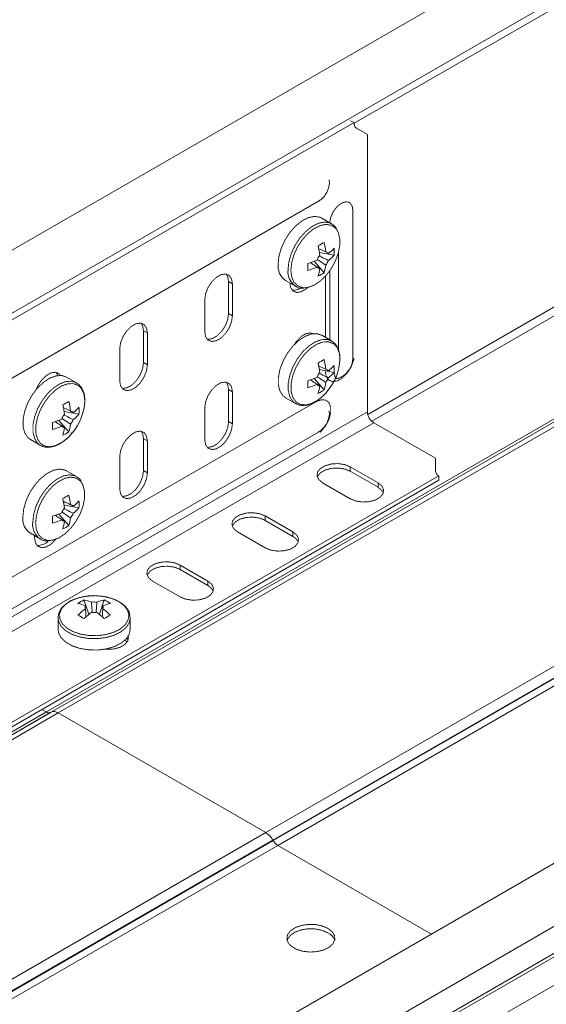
# Model space of a CAD drawing. Header units: millimetres. Extents: x 206 to 1133, y -1929 to 488.
# Tile 16 of 30: x 496 to 584, y -678 to -514. Entities that reach past the tile are written whole.
import ezdxf

# ---------------------------------------------------------------- set-up
doc = ezdxf.new("R2010")
doc.units = ezdxf.units.MM
doc.linetypes.add('K5LT32768', pattern=[0])
doc.linetypes.add('K5LT32769', pattern=[0])

msp = doc.modelspace()

# ---------------------------------------------------------------- linework, layer by layer
at = {"color": 7, "linetype": 'K5LT32768', "lineweight": 15}
for p, q in [((716.11, -425), (486.3, -557.66)), ((490.85, -565.54), (720.66, -432.88)), ((500.69, -629.47), (730.5, -496.8)), ((501.48, -629.52), (731.29, -496.85)), ((501.48, -629.52), (731.25, -496.88)), ((502.68, -629.64), (732.49, -496.97)), ((537.16, -649.54), (766.96, -516.88)), ((538.36, -650.81), (768.16, -518.14)), ((538.4, -650.88), (768.21, -518.21)), ((539.15, -651.67), (768.96, -519)), ((551.83, -531.46), (421.96, -606.43)), ((551.27, -531.14), (551.83, -531.46)), ((552.24, -532.38), (554.07, -533.43)), ((554.07, -579.54), (554.07, -533.43)), ((428.54, -612.31), (545.92, -544.55)), ((551.58, -545.58), (551.6, -545.65)), ((551.63, -546.09), (551.58, -545.68)), ((551.63, -570.59), (551.63, -546.09)), ((548.11, -548.28), (546.46, -547.33)), ((548.11, -548.28), (548.04, -548.25)), ((548.54, -553.52), (546.06, -553.04)), ((547.58, -553.24), (547.3, -553.1)), ((546.85, -556.43), (545.2, -554.53)), ((530.98, -557.91), (531.62, -558.28)), ((530.98, -563.22), (530.98, -557.91)), ((531.62, -563.58), (531.62, -558.28)), ((540.46, -557.73), (542.11, -558.68)), ((527.02, -560.93), (527.02, -566.24)), ((530.98, -563.22), (531.62, -563.58)), ((516.84, -566.07), (517.48, -566.44)), ((516.84, -571.38), (516.84, -566.07)), ((517.48, -571.75), (517.48, -566.44)), ((544.85, -566.6), (544.74, -566.46)), ((548.11, -567.78), (546.46, -566.83)), ((512.88, -569.09), (512.88, -574.4)), ((516.84, -571.38), (517.48, -571.75)), ((548.54, -573.01), (546.06, -572.54)), ((547.58, -572.74), (547.3, -572.6)), ((505.68, -574.74), (504.04, -573.79)), ((546.85, -575.93), (545.2, -574.03)), ((530.98, -575.87), (531.62, -576.24)), ((530.98, -581.18), (530.98, -575.87)), ((531.62, -581.55), (531.62, -576.24)), ((540.46, -577.23), (542.11, -578.18)), ((419.72, -657.1), (554.07, -579.54)), ((506.11, -579.97), (503.64, -579.49)), ((505.15, -579.69), (504.87, -579.55)), ((527.02, -578.89), (527.02, -584.2)), ((542.11, -578.18), (542.18, -578.21)), ((504.43, -582.89), (502.78, -580.98)), ((530.98, -581.18), (531.62, -581.55)), ((420.78, -658.94), (555.13, -581.38)), ((428.54, -650.69), (545.92, -582.93)), ((565.36, -587.29), (555.13, -581.38)), ((498.04, -584.18), (499.68, -585.13)), ((516.84, -584.04), (517.48, -584.4)), ((516.84, -589.34), (516.84, -584.04)), ((517.48, -589.71), (517.48, -584.4)), ((499.68, -585.13), (499.75, -585.17)), ((512.88, -587.06), (512.88, -592.36)), ((565.36, -587.29), (565.36, -589.4)), ((505.68, -590.32), (504.04, -589.37)), ((516.84, -589.34), (517.48, -589.71)), ((555.82, -591.37), (551.22, -588.72)), ((551.22, -589.45), (551.22, -588.72)), ((555.82, -592.1), (551.22, -589.45)), ((436.08, -665.18), (565.95, -590.21)), ((436.08, -665.92), (565.95, -590.95)), ((505.68, -590.32), (505.61, -590.28)), ((565.95, -590.95), (565.95, -590.21)), ((546.62, -591.37), (551.22, -594.02)), ((555.82, -592.1), (555.82, -591.37)), ((506.11, -595.55), (503.64, -595.07)), ((505.15, -595.27), (504.87, -595.13)), ((504.43, -598.46), (502.78, -596.56)), ((541.67, -599.53), (537.08, -596.88)), ((537.08, -597.61), (537.08, -596.88)), ((541.67, -600.27), (537.08, -597.61)), ((498.04, -599.76), (499.68, -600.71)), ((498.74, -600.16), (498.74, -600.53)), ((532.48, -599.53), (537.08, -602.19)), ((541.67, -600.27), (541.67, -599.53)), ((527.53, -607.7), (522.93, -605.04)), ((522.93, -605.78), (522.93, -605.04)), ((527.53, -608.43), (522.93, -605.78)), ((518.34, -607.7), (522.93, -610.35)), ((527.53, -608.43), (527.53, -607.7)), ((506.95, -610.84), (507.78, -613.23)), ((507.19, -611.81), (507.21, -612.13)), ((510.32, -610.84), (509.5, -613.23)), ((502.64, -613.83), (502.64, -615.73)), ((514.64, -615.73), (514.64, -613.83)), ((514.28, -617.55), (514.08, -617.19)), ((311.18, -738.87), (500.69, -629.47)), ((311.97, -738.92), (501.48, -629.52)), ((311.97, -738.92), (501.44, -629.54)), ((313.17, -739.04), (502.68, -629.64)), ((499.95, -629.05), (500.69, -629.47)), ((501.44, -629.54), (501.48, -629.52)), ((502.68, -629.64), (537.16, -649.54)), ((619.7, -634.67), (430.19, -744.07)), ((434.94, -751.81), (624.45, -642.41)), ((435.07, -756.22), (624.57, -646.82)), ((435.31, -756.66), (624.82, -647.26)), ((347.65, -758.94), (537.16, -649.54)), ((348.85, -760.21), (538.36, -650.81)), ((348.89, -760.28), (538.4, -650.88)), ((349.64, -761.07), (539.15, -651.67)), ((436.48, -760.7), (625.98, -651.31)), ((538.36, -650.81), (538.4, -650.88)), ((539.15, -651.67), (564.7, -666.42))]:
    msp.add_line(p, q, dxfattribs=at)
at = {"color": 8, "linetype": 'K5LT32769', "lineweight": 15, "true_color": 0x808080}
for p, q in [((551.83, -531.57), (715.01, -437.37)), ((554.13, -580), (715.01, -487.13)), ((554.77, -581.1), (715.64, -488.23)), ((549.26, -553.04), (549.26, -569.28)), ((547.8, -567.61), (547.8, -556.11)), ((547.07, -567.18), (547.07, -557.02)), ((432.31, -643.25), (545.58, -577.85))]:
    msp.add_line(p, q, dxfattribs=at)
at = {"color": 8, "linetype": 'K5LT32769', "true_color": 0x808080, "const_width": 0.15}
for points in [[(547.8, -548.11), (547.95, -547.26), (548.36, -546.3), (548.98, -545.47), (549.71, -544.88), (550.44, -544.62), (551.06, -544.74), (551.47, -545.22), (551.58, -545.58)], [(548.04, -548.25), (547.81, -548.14), (546.91, -548), (545.9, -548.21), (544.84, -548.74), (543.8, -549.58), (542.83, -550.66), (542.01, -551.91), (541.39, -553.27), (541, -554.63), (540.86, -555.93)], [(549.07, -549.44), (548.72, -548.98), (548.02, -548.53), (547.16, -548.39), (546.18, -548.59), (545.16, -549.1), (544.16, -549.91), (543.23, -550.94), (542.44, -552.15), (541.84, -553.45), (541.47, -554.77), (541.34, -556.02)], [(541.34, -556.02), (541.47, -557.11), (541.84, -558), (542.44, -558.6), (543.23, -558.9), (543.72, -558.93)], [(548.05, -567.75), (547.38, -567.53), (546.42, -567.56), (545.37, -567.94), (544.31, -568.63), (543.3, -569.59), (542.4, -570.77), (541.68, -572.08), (541.16, -573.45), (540.9, -574.8), (540.9, -576.02), (541.16, -577.06), (541.68, -577.84), (542.11, -578.18)], [(549.5, -570.8), (549.37, -569.71), (549, -568.82), (548.39, -568.22), (547.61, -567.92), (546.68, -567.95), (545.68, -568.31), (544.65, -568.97), (543.68, -569.9), (542.82, -571.03), (542.12, -572.3), (541.62, -573.62), (541.37, -574.91), (541.37, -576.09), (541.62, -577.08), (542.12, -577.84), (542.82, -578.29), (543.68, -578.43), (544.65, -578.23), (545.68, -577.71), (546.68, -576.91), (547.45, -576.08)], [(551.84, -570.6), (551.73, -571.09), (551.32, -572.17), (550.68, -573.15), (549.89, -573.94), (549.06, -574.42), (548.27, -574.54), (547.63, -574.29), (547.21, -573.7), (547.07, -572.83)], [(505.62, -574.7), (504.95, -574.48), (503.99, -574.52), (502.95, -574.89), (501.89, -575.58), (500.87, -576.54), (499.98, -577.72), (499.25, -579.03), (498.74, -580.41), (498.47, -581.75), (498.47, -582.98), (498.74, -584.01), (499.25, -584.79), (499.68, -585.13)], [(507.07, -577.76), (506.95, -576.66), (506.57, -575.78), (505.97, -575.17), (505.18, -574.87), (504.25, -574.9), (503.25, -575.26), (502.23, -575.92), (501.26, -576.85), (500.39, -577.98), (499.69, -579.25), (499.2, -580.57), (498.94, -581.86), (498.94, -583.04), (499.2, -584.04), (499.69, -584.79), (500.39, -585.25), (501.26, -585.38), (502.23, -585.18), (503.25, -584.67), (504.25, -583.87), (505.02, -583.03)], [(545.58, -577.85), (546.41, -577.55), (547.13, -577.61), (547.67, -578.04), (547.95, -578.78), (547.95, -579.75), (547.67, -580.82), (547.13, -581.86), (546.41, -582.76), (546.21, -582.95)], [(505.61, -590.28), (505.39, -590.18), (504.49, -590.04), (503.48, -590.24), (502.41, -590.78), (501.37, -591.61), (500.41, -592.69), (499.59, -593.94), (498.96, -595.3), (498.57, -596.67), (498.44, -597.96)], [(506.64, -591.47), (506.29, -591.02), (505.59, -590.56), (504.73, -590.42), (503.76, -590.62), (502.74, -591.14), (501.73, -591.94), (500.81, -592.97), (500.02, -594.18), (499.42, -595.49), (499.04, -596.8), (498.91, -598.05)], [(498.91, -598.05), (499.04, -599.15), (499.42, -600.03), (500.02, -600.64), (500.81, -600.93), (501.29, -600.96)], [(502.64, -613.85), (502.71, -614.37), (503.13, -615.21), (503.9, -615.96), (504.96, -616.57), (506.25, -617.01), (507.7, -617.25), (509.2, -617.28), (510.67, -617.09), (512.01, -616.7), (513.14, -616.12), (513.98, -615.41), (514.49, -614.59), (514.64, -613.83)]]:
    msp.add_lwpolyline(points, dxfattribs=at)
at = {"color": 7, "linetype": 'K5LT32768', "const_width": 0.15}
for points in [[(546.46, -547.33), (546.17, -547.2), (545.27, -547.06), (544.26, -547.26), (543.2, -547.8), (542.15, -548.63), (541.19, -549.71), (540.37, -550.96), (539.75, -552.32), (539.35, -553.69), (539.22, -554.98)], [(543.72, -558.93), (544.16, -558.87), (545.16, -558.51), (546.18, -557.85), (547.16, -556.92), (548.02, -555.79), (548.72, -554.52), (549.21, -553.2), (549.47, -551.91), (549.47, -550.73), (549.21, -549.73), (549.07, -549.44)], [(531.62, -558.28), (531.48, -557.45), (531.08, -556.88), (530.47, -556.64), (529.72, -556.76), (528.92, -557.22), (528.17, -557.97), (527.56, -558.91), (527.16, -559.94), (527.02, -560.93)], [(530.98, -557.91), (530.84, -557.08), (530.6, -556.66)], [(541.17, -558.13), (541.3, -558.9), (541.7, -559.47), (542.31, -559.71), (543.06, -559.59), (543.86, -559.13), (544.16, -558.87)], [(527.41, -567.49), (527.54, -567.5), (528.29, -567.39), (529.08, -566.93), (529.83, -566.18), (530.45, -565.23), (530.84, -564.2), (530.98, -563.22)], [(517.48, -566.44), (517.34, -565.61), (516.94, -565.04), (516.33, -564.8), (515.58, -564.92), (514.78, -565.38), (514.03, -566.13), (513.42, -567.08), (513.02, -568.11), (512.88, -569.09)], [(516.84, -566.07), (516.7, -565.24), (516.45, -564.82)], [(527.02, -566.24), (527.16, -567.06), (527.56, -567.63), (528.17, -567.87), (528.92, -567.75), (529.72, -567.29), (530.47, -566.54), (531.08, -565.6), (531.48, -564.57), (531.62, -563.58)], [(546.46, -566.83), (545.74, -566.58), (544.77, -566.61), (543.73, -566.99), (542.67, -567.68), (541.66, -568.64), (540.76, -569.82), (540.03, -571.13), (539.52, -572.5), (539.25, -573.85), (539.25, -575.07), (539.52, -576.11), (540.03, -576.89), (540.46, -577.23)], [(545.09, -566.59), (544.61, -566.44), (543.86, -566.56), (543.06, -567.02), (542.31, -567.77), (541.87, -568.41)], [(513.27, -575.65), (513.39, -575.67), (514.14, -575.55), (514.94, -575.09), (515.69, -574.34), (516.3, -573.4), (516.7, -572.37), (516.84, -571.38)], [(503.06, -573.51), (502.8, -573.21), (502.19, -572.97), (501.44, -573.09), (500.64, -573.55), (499.89, -574.3), (499.28, -575.24), (499.01, -575.85)], [(502.6, -573.53), (502.56, -573.41), (502.31, -572.99)], [(512.88, -574.4), (513.02, -575.23), (513.42, -575.8), (514.03, -576.04), (514.78, -575.92), (515.58, -575.46), (516.33, -574.71), (516.94, -573.76), (517.34, -572.73), (517.48, -571.75)], [(504.04, -573.79), (503.31, -573.53), (502.35, -573.57), (501.3, -573.94), (500.24, -574.63), (499.23, -575.59), (498.33, -576.77), (497.6, -578.09), (497.09, -579.46), (496.83, -580.8), (496.83, -582.03), (497.09, -583.06), (497.6, -583.84), (498.04, -584.18)], [(531.62, -576.24), (531.48, -575.41), (531.08, -574.84), (530.47, -574.6), (529.72, -574.72), (528.92, -575.18), (528.17, -575.93), (527.56, -576.88), (527.16, -577.91), (527.02, -578.89)], [(530.98, -575.87), (530.84, -575.04), (530.6, -574.62)], [(549.43, -573.92), (548.98, -574.04), (548.8, -574.04)], [(527.41, -585.45), (527.54, -585.47), (528.29, -585.35), (529.08, -584.89), (529.83, -584.14), (530.45, -583.2), (530.84, -582.17), (530.98, -581.18)], [(517.48, -584.4), (517.34, -583.58), (516.94, -583.01), (516.33, -582.77), (515.58, -582.89), (514.78, -583.35), (514.03, -584.1), (513.42, -585.04), (513.02, -586.07), (512.88, -587.06)], [(516.84, -584.04), (516.7, -583.21), (516.45, -582.79)], [(527.02, -584.2), (527.16, -585.03), (527.56, -585.6), (528.17, -585.84), (528.92, -585.72), (529.72, -585.26), (530.47, -584.51), (531.08, -583.56), (531.48, -582.53), (531.62, -581.55)], [(504.04, -589.37), (503.74, -589.23), (502.84, -589.09), (501.83, -589.29), (500.77, -589.83), (499.73, -590.66), (498.76, -591.74), (497.94, -592.99), (497.32, -594.35), (496.93, -595.72), (496.79, -597.01)], [(513.27, -593.61), (513.39, -593.63), (514.14, -593.51), (514.94, -593.05), (515.69, -592.31), (516.3, -591.36), (516.7, -590.33), (516.84, -589.34)], [(551.22, -588.72), (550.29, -588.34), (549.2, -588.17), (548.08, -588.23), (547.06, -588.51), (546.26, -588.97), (545.78, -589.56), (545.68, -590.21), (545.98, -590.83), (546.62, -591.37)], [(551.22, -589.45), (550.29, -589.08), (549.2, -588.91), (548.08, -588.96), (547.06, -589.24), (546.26, -589.7), (545.78, -590.29), (545.73, -590.41)], [(512.88, -592.36), (513.02, -593.19), (513.42, -593.76), (514.03, -594), (514.78, -593.88), (515.58, -593.42), (516.33, -592.67), (516.94, -591.73), (517.34, -590.7), (517.48, -589.71)], [(501.29, -600.96), (501.73, -600.9), (502.74, -600.54), (503.76, -599.88), (504.73, -598.95), (505.59, -597.82), (506.29, -596.56), (506.79, -595.24), (507.04, -593.94), (507.04, -592.76), (506.79, -591.77), (506.64, -591.47)], [(551.22, -594.02), (552.14, -594.4), (553.23, -594.56), (554.36, -594.51), (555.38, -594.23), (556.18, -593.77), (556.66, -593.18), (556.75, -592.53), (556.46, -591.9), (555.82, -591.37)], [(556.7, -593.06), (556.46, -592.64), (555.82, -592.1)], [(537.08, -596.88), (536.15, -596.51), (535.06, -596.34), (533.94, -596.39), (532.91, -596.67), (532.12, -597.13), (531.64, -597.72), (531.54, -598.37), (531.83, -599), (532.48, -599.53)], [(537.08, -597.61), (536.15, -597.24), (535.06, -597.07), (533.94, -597.13), (532.91, -597.4), (532.12, -597.86), (531.64, -598.46), (531.59, -598.57)], [(498.74, -600.53), (498.88, -601.36), (499.28, -601.92), (499.89, -602.16), (500.64, -602.05), (501.44, -601.59), (502.19, -600.84), (502.25, -600.75)], [(537.08, -602.19), (538, -602.56), (539.09, -602.73), (540.22, -602.67), (541.24, -602.4), (542.04, -601.94), (542.51, -601.34), (542.61, -600.7), (542.32, -600.07), (541.67, -599.53)], [(542.56, -601.23), (542.32, -600.8), (541.67, -600.27)], [(522.93, -605.04), (522.01, -604.67), (520.92, -604.5), (519.8, -604.56), (518.77, -604.83), (517.97, -605.29), (517.5, -605.88), (517.4, -606.53), (517.69, -607.16), (518.34, -607.7)], [(522.93, -605.78), (522.01, -605.4), (520.92, -605.24), (519.8, -605.29), (518.77, -605.57), (517.97, -606.03), (517.5, -606.62), (517.45, -606.74)], [(522.93, -610.35), (523.86, -610.72), (524.95, -610.89), (526.07, -610.84), (527.1, -610.56), (527.9, -610.1), (528.37, -609.51), (528.47, -608.86), (528.18, -608.23), (527.53, -607.7)], [(528.42, -609.39), (528.18, -608.97), (527.53, -608.43)], [(512.72, -611.12), (511.58, -610.6), (510.25, -610.27), (508.82, -610.14), (507.38, -610.22), (506.02, -610.5), (504.82, -610.97), (503.86, -611.6), (503.21, -612.34), (502.89, -613.16), (502.94, -613.99), (503.34, -614.8), (504.08, -615.51), (505.1, -616.11), (506.35, -616.53), (507.73, -616.76), (509.18, -616.79), (510.59, -616.61), (511.88, -616.23), (512.97, -615.68), (513.78, -614.99), (514.27, -614.2), (514.41, -613.37), (514.18, -612.54), (513.61, -611.78), (512.72, -611.12)], [(514.64, -613.83), (514.63, -613.72), (514.63, -613.66)], [(502.64, -615.73), (502.71, -616.27), (503.13, -617.11), (503.9, -617.85), (504.96, -618.47), (506.25, -618.91), (507.7, -619.15), (509.2, -619.18), (510.67, -618.99), (512.01, -618.6), (513.14, -618.02), (513.98, -617.3), (514.49, -616.49), (514.64, -615.73)], [(510.47, -619.03), (510.81, -619.06), (511.93, -619), (512.96, -618.72), (513.75, -618.26), (514.23, -617.67), (514.33, -617.02), (514.3, -616.88)], [(514.1, -617.89), (513.76, -617.54), (513.76, -617.54)], [(547.49, -665.47), (546.53, -665.06), (545.41, -664.83), (544.22, -664.81), (543.07, -664.99), (542.06, -665.35), (541.28, -665.87), (540.8, -666.51), (540.67, -667.19), (540.89, -667.87), (541.45, -668.47), (542.29, -668.96), (543.34, -669.28), (544.52, -669.41), (545.7, -669.33), (546.79, -669.06), (547.7, -668.61), (548.33, -668.03), (548.64, -667.36), (548.6, -666.67), (548.2, -666.02), (547.49, -665.47)], [(547.49, -666.21), (546.53, -665.8), (545.41, -665.57), (544.22, -665.54), (543.07, -665.72), (542.06, -666.09), (541.28, -666.61), (540.8, -667.24), (540.72, -667.47)]]:
    msp.add_lwpolyline(points, dxfattribs=at)
at = {"color": 7, "linetype": 'K5LT32768', "lineweight": 15}
for centre, radius, start, end in [((552.83, -531.56), 1.01, 174.3797, 234.3025), ((535.98, -533.71), 20.75, 298.3963, 301.5983), ((534.6, -554.38), 12.62, 6.3937, 13.7643), ((533.6, -554.96), 12.62, 6.3937, 13.7643), ((547.13, -553.51), 0.53, 31.0981, 88.8923), ((543.67, -548.03), 6.51, 306.8745, 318.3345), ((541.6, -552.94), 6.96, 355.2207, 4.7793), ((542.09, -555.34), 2.89, 172.8911, 235.7965), ((540.64, -542.77), 12.62, 286.2335, 293.6036), ((523.42, -555.46), 20.76, 358.3994, 1.6006), ((548.11, -555.21), 2.58, 140.0875, 159.9121), ((545.16, -553.51), 2.58, 320.0874, 339.9122), ((543.67, -549.19), 6.51, 306.8745, 318.3345), ((540.64, -543.93), 12.62, 286.2335, 293.6036), ((546.14, -555.21), 0.53, 211.0977, 268.8927), ((539.67, -554.96), 6.51, 341.6638, 353.123), ((542.88, -550.72), 6.96, 295.2182, 304.7764), ((540.67, -554.38), 6.51, 341.6638, 353.123), ((541.81, -557.44), 1.9, 262.2613, 306.8233), ((535.98, -553.21), 20.75, 298.3967, 301.598), ((533.6, -574.46), 12.61, 6.3937, 13.7643), ((534.6, -573.88), 12.61, 6.3937, 13.7643), ((540.63, -570.39), 8.88, 320.1525, 357.3259), ((548.11, -574.71), 2.58, 140.0877, 159.9119), ((547.13, -573.01), 0.53, 31.0985, 88.8919), ((543.67, -567.53), 6.51, 306.8745, 318.3345), ((543.67, -568.69), 6.51, 306.8745, 318.3345), ((541.6, -572.43), 6.96, 355.2207, 4.7793), ((540.64, -562.27), 12.62, 286.2335, 293.6036), ((523.42, -574.96), 20.76, 358.3994, 1.6006), ((540.67, -573.88), 6.51, 341.6638, 353.123), ((545.16, -573.01), 2.58, 320.0876, 339.912), ((540.64, -563.43), 12.62, 286.2335, 293.6036), ((546.14, -574.71), 0.53, 211.0983, 268.8921), ((539.67, -574.46), 6.51, 341.6638, 353.123), ((542.88, -570.22), 6.96, 295.218, 304.7767), ((493.55, -560.16), 20.76, 298.397, 301.5976), ((492.17, -580.84), 12.62, 6.3937, 13.7643), ((498.21, -577.34), 8.88, 320.1528, 357.3256), ((491.17, -581.42), 12.62, 6.3937, 13.7643), ((504.7, -579.96), 0.53, 31.097, 88.8934), ((501.25, -574.48), 6.51, 306.8747, 318.334), ((499.17, -579.39), 6.96, 355.2226, 4.7774), ((556.37, -579.44), 2.31, 182.6057, 237.3942), ((498.21, -569.22), 12.62, 286.2338, 293.6035), ((505.68, -581.67), 2.58, 140.0871, 159.9125), ((502.73, -579.96), 2.58, 320.0871, 339.9125), ((501.25, -575.64), 6.51, 306.8747, 318.334), ((481.01, -581.91), 20.73, 358.3976, 1.6024), ((498.21, -570.38), 12.62, 286.2338, 293.6035), ((503.72, -581.67), 0.53, 211.097, 268.8934), ((497.24, -581.42), 6.51, 341.6638, 353.1229), ((500.46, -577.17), 6.96, 295.2177, 304.7769), ((498.24, -580.84), 6.51, 341.6638, 353.1229), ((566.36, -589.3), 1.01, 185.6945, 245.6253), ((493.55, -575.74), 20.75, 298.3967, 301.598), ((491.17, -597), 12.61, 6.3937, 13.7643), ((492.17, -596.42), 12.61, 6.3937, 13.7643), ((501.25, -590.06), 6.51, 306.8747, 318.334), ((499.17, -594.97), 6.96, 355.2226, 4.7774), ((505.68, -597.24), 2.58, 140.087, 159.9127), ((504.7, -595.54), 0.53, 31.0965, 88.8939), ((501.25, -591.22), 6.51, 306.8747, 318.334), ((499.66, -597.37), 2.89, 172.8912, 235.7969), ((498.21, -584.8), 12.62, 286.2338, 293.6035), ((481.01, -597.49), 20.73, 358.3976, 1.6024), ((498.21, -585.96), 12.62, 286.2338, 293.6035), ((503.72, -597.24), 0.53, 211.0963, 268.8941), ((498.24, -596.42), 6.51, 341.6638, 353.123), ((502.73, -595.54), 2.58, 320.0869, 339.9127), ((497.24, -597), 6.51, 341.6638, 353.123), ((500.46, -592.75), 6.96, 295.218, 304.7767), ((499.3, -599.44), 2.34, 265.783, 316.7849), ((509.92, -617.14), 6.96, 115.2173, 124.7774), ((504.63, -617.8), 6.51, 66.8807, 78.3425), ((514.67, -622.48), 12.61, 126.3918, 133.764), ((505.64, -617.22), 6.51, 66.8807, 78.3425), ((507.65, -612.07), 0.53, 151.1046, 208.8954), ((508.64, -613.77), 2.58, 80.0877, 99.9123), ((511.64, -617.22), 6.51, 101.658, 113.119), ((512.64, -617.8), 6.51, 101.658, 113.119), ((509.62, -612.07), 0.53, 331.0941, 28.9059), ((502.6, -622.48), 12.61, 46.2363, 53.6081), ((507.36, -617.14), 6.96, 55.2245, 64.7809), ((496.07, -631.64), 20.77, 58.4032, 61.6021), ((515.68, -623.06), 12.61, 126.3918, 133.764), ((508.64, -610.36), 2.58, 260.0915, 279.9085), ((501.6, -623.06), 12.61, 46.2363, 53.6081), ((521.19, -631.62), 20.74, 118.396, 121.5986), ((501.13, -628.86), 0.754, 234.3811, 294.3145), ((501.98, -630.62), 1.21, 54.3818, 114.3137), ((535.32, -652.48), 3.46, 28.8557, 58.0452), ((540.29, -649.83), 2.16, 208.8558, 238.0453), ((546.61, -668.12), 2.11, 17.9367, 65.1187)]:
    msp.add_arc(centre, radius, start, end, dxfattribs=at)
at = {"color": 8, "linetype": 'K5LT32769', "lineweight": 15, "true_color": 0x808080}
for centre, start, end in [((543.71, -556.29), 172.7285, 237.4284), ((501.28, -598.32), 172.7286, 237.4288)]:
    msp.add_arc(centre, 2.87, start, end, dxfattribs=at)
at = {"color": 7, "linetype": 'K5LT32768', "lineweight": 15}
for points, knots in [([(545.92, -544.55), (546.09, -544.43), (546.52, -544.15), (547.09, -543.49), (547.55, -542.6), (547.78, -541.73), (547.71, -541.2), (547.69, -541)], [0, 0, 0, 0, 0.152638, 0.373309, 0.605088, 0.854296, 1, 1, 1, 1]), ([(548.91, -549.08), (548.78, -548.89), (548.54, -548.53), (548.17, -548.35), (548.01, -548.27)], [0, 0, 0, 0, 0.54257, 1, 1, 1, 1]), ([(546, -552.43), (546.29, -552.57), (546.67, -552.75), (547.05, -552.94), (547.14, -552.98)], [0, 0, 0, 0, 0.765015, 1, 1, 1, 1]), ([(545.69, -555.49), (545.61, -555.43), (545.26, -555.2), (544.91, -554.96), (544.64, -554.78)], [0, 0, 0, 0, 0.234326, 1, 1, 1, 1]), ([(547.14, -555.16), (547.05, -555.1), (546.58, -554.79), (546.11, -554.48), (545.73, -554.22)], [0, 0, 0, 0, 0.190142, 1, 1, 1, 1]), ([(546.06, -553.65), (546.47, -553.85), (546.98, -554.1), (547.48, -554.35), (547.58, -554.4)], [0, 0, 0, 0, 0.810781, 1, 1, 1, 1]), ([(545.75, -555.49), (545.79, -555.51), (545.92, -555.6), (546.04, -555.68), (546.13, -555.74)], [0, 0, 0, 0, 0.298973, 1, 1, 1, 1]), ([(542.18, -558.71), (542.19, -558.72), (542.43, -558.91), (542.9, -559.01), (543.36, -558.98), (543.51, -558.97)], [0, 0, 0, 0, 0.038709, 0.679337, 1, 1, 1, 1]), ([(549.51, -570.75), (549.5, -570.55), (549.48, -569.96), (549.26, -569.09), (548.77, -568.24), (548.27, -567.91), (548.04, -567.75)], [0, 0, 0, 0, 0.153864, 0.446574, 0.737345, 1, 1, 1, 1]), ([(549.46, -573.91), (549.67, -573.8), (550.14, -573.57), (550.76, -572.96), (551.29, -572.15), (551.59, -571.31), (551.62, -570.78), (551.63, -570.59)], [0, 0, 0, 0, 0.175918, 0.385137, 0.613026, 0.854613, 1, 1, 1, 1]), ([(545.93, -571.89), (546.24, -572.04), (546.64, -572.24), (547.05, -572.44), (547.14, -572.48)], [0, 0, 0, 0, 0.77981, 1, 1, 1, 1]), ([(507.08, -577.7), (507.08, -577.5), (507.06, -576.91), (506.83, -576.04), (506.35, -575.19), (505.85, -574.86), (505.61, -574.71)], [0, 0, 0, 0, 0.153864, 0.446572, 0.737342, 1, 1, 1, 1]), ([(545.69, -574.99), (545.61, -574.93), (545.23, -574.68), (544.86, -574.43), (544.58, -574.23)], [0, 0, 0, 0, 0.220147, 1, 1, 1, 1]), ([(547.14, -574.66), (547.05, -574.6), (546.58, -574.29), (546.11, -573.98), (545.73, -573.72)], [0, 0, 0, 0, 0.190142, 1, 1, 1, 1]), ([(546.06, -573.15), (546.47, -573.35), (546.98, -573.6), (547.48, -573.85), (547.58, -573.89)], [0, 0, 0, 0, 0.810781, 1, 1, 1, 1]), ([(549.5, -573.88), (549.47, -573.9), (549.28, -574.02), (549.01, -574.02), (548.85, -573.99), (548.75, -573.9), (548.62, -573.57), (548.61, -573.29), (548.61, -573.2)], [0, 0, 0, 0, 0.025661, 0.232585, 0.444941, 0.699381, 0.898964, 1, 1, 1, 1]), ([(542.21, -578.19), (542.3, -578.25), (542.63, -578.46), (543.36, -578.54), (544.29, -578.42), (545.28, -578.01), (546.26, -577.32), (547, -576.65), (547.35, -576.17), (547.43, -576.06)], [0, 0, 0, 0, 0.063869, 0.232882, 0.403344, 0.580555, 0.762583, 0.945543, 1, 1, 1, 1]), ([(545.7, -574.95), (545.76, -574.99), (545.9, -575.09), (546.04, -575.18), (546.13, -575.24)], [0, 0, 0, 0, 0.380141, 1, 1, 1, 1]), ([(503.5, -578.85), (503.81, -579), (504.22, -579.19), (504.62, -579.39), (504.71, -579.43)], [0, 0, 0, 0, 0.77981, 1, 1, 1, 1]), ([(545.92, -582.93), (546.09, -582.81), (546.52, -582.53), (547.09, -581.87), (547.55, -580.98), (547.78, -580.11), (547.71, -579.58), (547.69, -579.38)], [0, 0, 0, 0, 0.152638, 0.373309, 0.605088, 0.854296, 1, 1, 1, 1]), ([(503.26, -581.94), (503.18, -581.88), (502.81, -581.63), (502.44, -581.38), (502.15, -581.18)], [0, 0, 0, 0, 0.220148, 1, 1, 1, 1]), ([(504.71, -581.62), (504.62, -581.56), (504.15, -581.24), (503.69, -580.93), (503.31, -580.68)], [0, 0, 0, 0, 0.190142, 1, 1, 1, 1]), ([(503.63, -580.1), (504.04, -580.3), (504.55, -580.55), (505.06, -580.8), (505.15, -580.85)], [0, 0, 0, 0, 0.81078, 1, 1, 1, 1]), ([(503.28, -581.91), (503.33, -581.94), (503.47, -582.04), (503.62, -582.14), (503.71, -582.2)], [0, 0, 0, 0, 0.380141, 1, 1, 1, 1]), ([(499.78, -585.14), (499.88, -585.2), (500.21, -585.42), (500.93, -585.49), (501.87, -585.37), (502.86, -584.96), (503.84, -584.27), (504.58, -583.6), (504.93, -583.13), (505.01, -583.02)], [0, 0, 0, 0, 0.063868, 0.232881, 0.403343, 0.580554, 0.762583, 0.945541, 1, 1, 1, 1]), ([(506.49, -591.11), (506.36, -590.92), (506.12, -590.56), (505.75, -590.39), (505.58, -590.3)], [0, 0, 0, 0, 0.542567, 1, 1, 1, 1]), ([(503.58, -594.46), (503.86, -594.6), (504.24, -594.78), (504.62, -594.97), (504.71, -595.01)], [0, 0, 0, 0, 0.765015, 1, 1, 1, 1]), ([(503.63, -595.68), (504.04, -595.88), (504.55, -596.13), (505.06, -596.38), (505.15, -596.43)], [0, 0, 0, 0, 0.81078, 1, 1, 1, 1]), ([(503.26, -597.52), (503.18, -597.46), (502.81, -597.21), (502.44, -596.96), (502.15, -596.76)], [0, 0, 0, 0, 0.220148, 1, 1, 1, 1]), ([(504.71, -597.2), (504.62, -597.14), (504.15, -596.82), (503.69, -596.51), (503.31, -596.25)], [0, 0, 0, 0, 0.190142, 1, 1, 1, 1]), ([(503.34, -597.53), (503.37, -597.55), (503.49, -597.63), (503.62, -597.72), (503.71, -597.77)], [0, 0, 0, 0, 0.281033, 1, 1, 1, 1]), ([(499.75, -600.74), (499.77, -600.75), (500.01, -600.94), (500.48, -601.04), (500.93, -601.01), (501.09, -601)], [0, 0, 0, 0, 0.038709, 0.679337, 1, 1, 1, 1]), ([(512.77, -611.14), (512.58, -611.04), (512.05, -610.75), (511.03, -610.41), (509.7, -610.16), (508.31, -610.11), (506.94, -610.25), (505.66, -610.58), (504.53, -611.08), (503.6, -611.74), (502.98, -612.51), (502.65, -613.24), (502.67, -613.69), (502.68, -613.86)], [0, 0, 0, 0, 0.053101, 0.153188, 0.253096, 0.352811, 0.45257, 0.552606, 0.653217, 0.754658, 0.856426, 0.945665, 1, 1, 1, 1]), ([(507.29, -613.67), (507.26, -613.32), (507.23, -612.87), (507.2, -612.42), (507.19, -612.33)], [0, 0, 0, 0, 0.779786, 1, 1, 1, 1]), ([(508.31, -612.91), (508.28, -612.46), (508.24, -611.9), (508.2, -611.34), (508.19, -611.23)], [0, 0, 0, 0, 0.809027, 1, 1, 1, 1]), ([(509.08, -611.23), (509.07, -611.34), (509.04, -611.9), (509, -612.47), (508.97, -612.93)], [0, 0, 0, 0, 0.189258, 1, 1, 1, 1]), ([(510.09, -612.33), (510.08, -612.42), (510.05, -612.87), (510.01, -613.32), (509.99, -613.67)], [0, 0, 0, 0, 0.220213, 1, 1, 1, 1]), ([(510.05, -612.33), (510.06, -612.26), (510.07, -612.09), (510.08, -611.92), (510.09, -611.81)], [0, 0, 0, 0, 0.380054, 1, 1, 1, 1]), ([(514.59, -613.63), (514.58, -613.43), (514.53, -612.95), (514.12, -612.24), (513.51, -611.6), (512.99, -611.27), (512.77, -611.14)], [0, 0, 0, 0, 0.195509, 0.48717, 0.786732, 1, 1, 1, 1])]:
    msp.add_open_spline(points, degree=3, knots=knots, dxfattribs=at)

doc.saveas('drawing.dxf')
